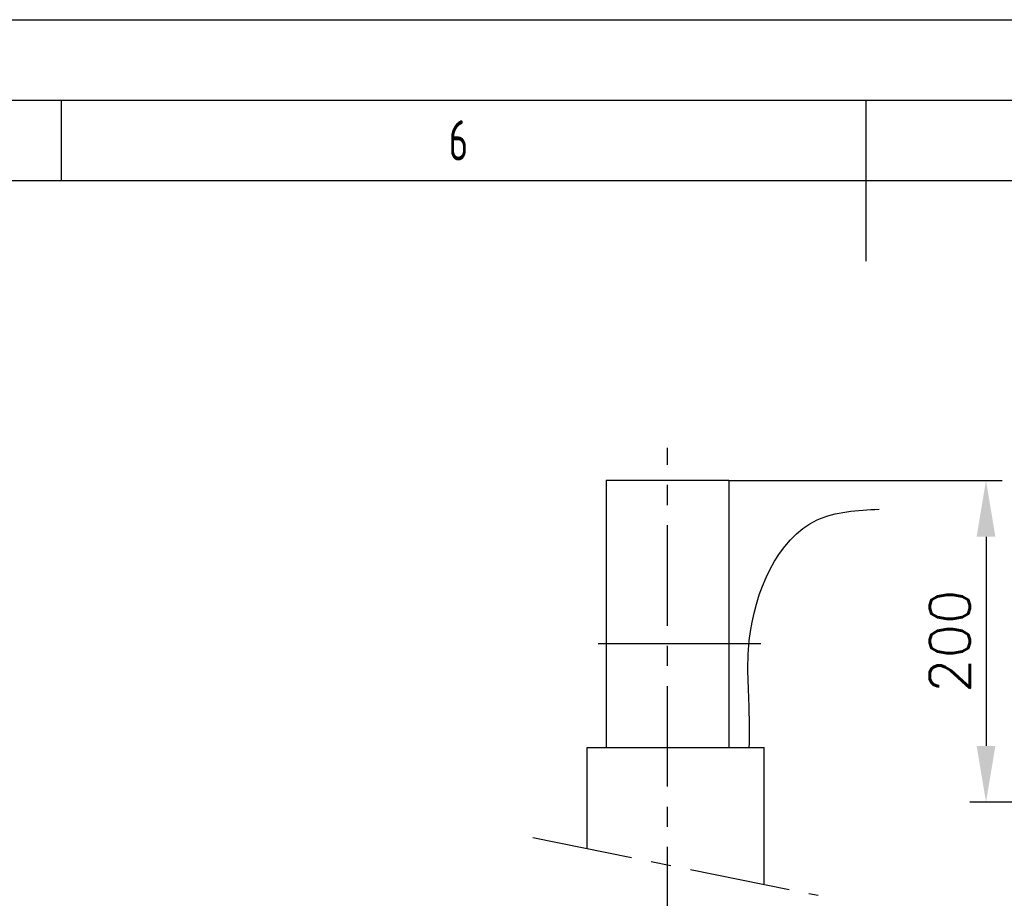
# Model space of a CAD drawing. Header units: millimetres. Extents: x 0 to 5940, y 0 to 4200.
# Tile 45 of 55: x 2444 to 3056, y 3654 to 4200. Entities that reach past the tile are written whole.
import ezdxf

# ---------------------------------------------------------------- set-up
doc = ezdxf.new("R2010")
doc.units = ezdxf.units.MM
doc.header["$LTSCALE"] = 50
doc.linetypes.add('MITTE', pattern=[2, 1.25, -0.25, 0.25, -0.25])
doc.layers.get('0').update_dxf_attribs({"linetype": 'CONTINUOUS'})
doc.layers.get('DEFPOINTS').update_dxf_attribs({"linetype": 'CONTINUOUS'})
for name, color, linetype in [('02-LINIE-035', 2, 'CONTINUOUS'), ('03-LINIE-050', 3, 'CONTINUOUS'), ('05-ACHSE', 1, 'MITTE'), ('06-MASSE1', 1, 'CONTINUOUS'), ('KSB-BLATTRAND', 2, 'CONTINUOUS')]:
    doc.layers.add(name, color=color, linetype=linetype)
doc.styles.add('ACA_NORM', font='ROMANS.SHX')
doc.styles.get("Standard").update_dxf_attribs({"font": 'ISOCP.SHX'})
doc.dimstyles.new('1-10', dxfattribs={"dimscale": 10, "dimtxt": 2.5, "dimasz": 3.5, "dimexe": 1, "dimexo": 0, "dimgap": 1, "dimtad": 1, "dimdec": 0, "dimzin": 0, "dimtxsty": 'ACA_NORM', "dimcen": 0, "dimadec": 0, "dimazin": 0, "dimtfac": 2.4, "dimtdec": 0, "dimtmove": 0, "dimatfit": 3, "dimfxl": 1, "dimtolj": 1, "dimtzin": 0, "dimarcsym": 0})

# ---------------------------------------------------------------- blocks, each defined once
blk = doc.blocks.new('Rahmen_A2')
at = {"color": 1, "ltscale": 150}
for p, q in [((0, 420), (594, 420)), ((10, 410), (584, 410))]:
    blk.add_line(p, q, dxfattribs=at)
at = {"layer": 'KSB-BLATTRAND'}
for p, q in [((5, 415), (589, 415)), ((247, 410), (247, 415)), ((297, 410), (297, 415)), ((297, 405), (297, 415))]:
    blk.add_line(p, q, dxfattribs=at)
at = {"layer": 'KSB-BLATTRAND', "width": 0.75}
blk.add_text('6', height=2.5, dxfattribs=at).set_placement((271.0625, 411.25))
blk = doc.blocks.new('*D17')
at = {"layer": '06-MASSE1', "color": 0, "lineweight": -2}
for p, q in [((2884.7, 3913.71), (3054.57, 3913.71)), ((3044.57, 3878.71), (3044.57, 3748.71)), ((3182.86, 3713.71), (3034.57, 3713.71))]:
    blk.add_line(p, q, dxfattribs=at)
at = {"layer": '06-MASSE1', "color": 0}
for points in [[(3038.73, 3878.71), (3050.4, 3878.71), (3044.57, 3913.71)], [(3038.73, 3748.71), (3050.4, 3748.71), (3044.57, 3713.71)]]:
    blk.add_solid(points, dxfattribs=at)
at = {"layer": 'DEFPOINTS', "color": 0}
for p in [(2884.7, 3913.71), (3044.57, 3713.71), (3182.86, 3713.71)]:
    blk.add_point(p, dxfattribs=at)
at = {"layer": '06-MASSE1', "color": 0, "insert": (3022.07, 3813.71), "char_height": 25, "attachment_point": 5, "rotation": 90, "style": 'ACA_NORM'}
blk.add_mtext('\\A1;200', dxfattribs=at)

msp = doc.modelspace()

# ---------------------------------------------------------------- linework, layer by layer
at = {"layer": '02-LINIE-035'}
for p, q in [((2884.7, 3913.71), (2808.6, 3913.71)), ((2808.6, 3913.71), (2808.6, 3747.71)), ((2884.7, 3913.71), (2884.7, 3747.71)), ((2796.65, 3747.71), (2906.65, 3747.71)), ((2796.65, 3684.96), (2796.65, 3747.71)), ((2906.65, 3662.66), (2906.65, 3747.71))]:
    msp.add_line(p, q, dxfattribs=at)
at = {"layer": '03-LINIE-050'}
msp.add_line((2803.56, 3812.33), (2904.57, 3812.33), dxfattribs=at)
msp.add_open_spline([(2897.46, 3747.71), (2897.53, 3754.69), (2897.77, 3776.95), (2893.17, 3826.17), (2921.08, 3892.81), (2964.52, 3895.06), (2978.07, 3895.77)], degree=3, knots=[0, 0, 0, 0, 20.874353, 66.511193, 152.488357, 191.467638, 191.467638, 191.467638, 191.467638], dxfattribs=at)
at = {"layer": '05-ACHSE'}
for p, q in [((2846.65, 2823.36), (2846.65, 3933.91)), ((2762.97, 3691.79), (2940.34, 3655.83))]:
    msp.add_line(p, q, dxfattribs=at)

# ---------------------------------------------------------------- block references
at = {"layer": 'KSB-BLATTRAND', "xscale": 10, "yscale": 10, "zscale": 10}
msp.add_blockref('Rahmen_A2', (0, 0), dxfattribs=at)

# ---------------------------------------------------------------- dimensions: what is measured, and where the dimension line sits
at = {"layer": '06-MASSE1'}
dim = msp.add_linear_dim(base=(3044.57, 3713.71), p1=(2884.7, 3913.71), p2=(3182.86, 3713.71), angle=90, dimstyle='1-10', dxfattribs=at)
dim.commit()
dim.dimension.update_dxf_attribs({"geometry": '*D17', "text_midpoint": (3022.07, 3813.71)})

doc.saveas('drawing.dxf')
